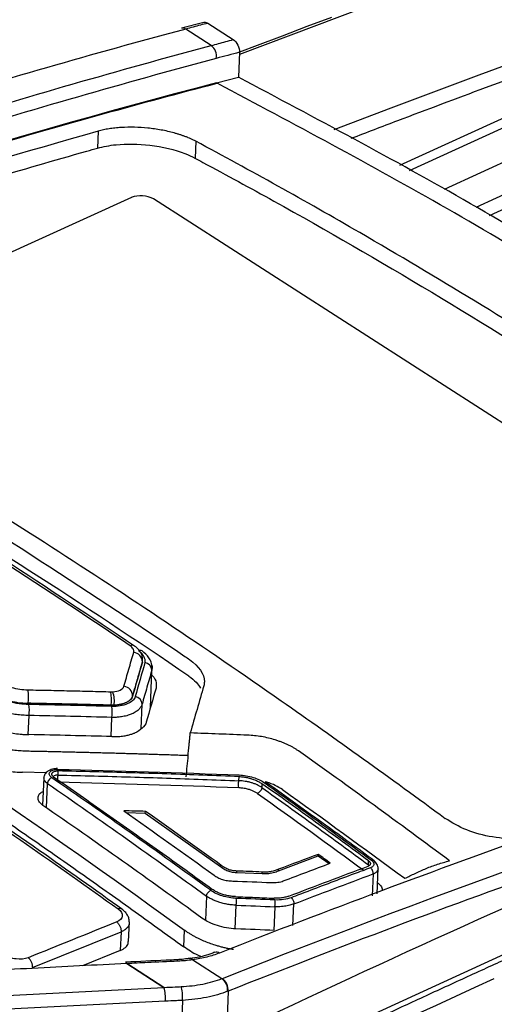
# Model space of a CAD drawing. Header units: millimetres. Extents: x -1111 to 1147, y -743 to 1146.
# Tile 106 of 203: x 963 to 987, y -425 to -375. Entities that reach past the tile are written whole.
import ezdxf

# ---------------------------------------------------------------- set-up
doc = ezdxf.new("R2010")
doc.units = ezdxf.units.MM

msp = doc.modelspace()

# ---------------------------------------------------------------- linework, layer by layer
at = {"color": 7, "linetype": 'Continuous', "lineweight": 25}
for p, q in [((989.007, -371.488), (974.577, -376.938)), ((972.777, -375.313), (971.652, -375.609)), ((972.973, -375.352), (974.267, -376.183)), ((973.154, -376.479), (971.861, -375.648)), ((974.581, -376.822), (974.53, -378.086)), ((983.174, -382.797), (995.649, -377.114)), ((973.418, -378.368), (973.452, -378.39)), ((973.423, -378.371), (974.53, -378.086)), ((995.753, -378.823), (984.929, -383.754)), ((967.438, -380.813), (967.404, -381.665)), ((986.545, -384.653), (995.686, -380.489)), ((972.368, -381.322), (972.333, -382.174)), ((969.114, -384.172), (950.14, -392.816)), ((1009.409, -409.415), (970.242, -384.241)), ((987.229, -385.07), (988.216, -384.621)), ((969.671, -407.674), (969.672, -407.664)), ((970.149, -407.834), (970.151, -407.793)), ((969.177, -409.393), (969.178, -409.382)), ((968.088, -409.854), (968.09, -409.841)), ((968.244, -409.852), (968.245, -409.839)), ((964.801, -413.262), (963.62, -413.234)), ((965.403, -413.167), (965.394, -413.377)), ((964.686, -413.507), (964.63, -414.896)), ((974.549, -413.662), (974.558, -413.452)), ((975.719, -413.811), (975.71, -414.006)), ((969.82, -415.306), (969.824, -415.209)), ((968.859, -415.274), (969.82, -415.306)), ((969.82, -415.306), (973.63, -418.004)), ((976.559, -418.215), (978.556, -417.465)), ((978.556, -417.465), (978.56, -417.384)), ((978.556, -417.465), (979.108, -417.855)), ((981.104, -417.912), (981.112, -417.718)), ((973.63, -418.004), (973.633, -417.924)), ((974.447, -418.302), (974.45, -418.227)), ((976.559, -418.215), (976.562, -418.139)), ((981.538, -419.389), (981.591, -418.083)), ((974.447, -418.302), (975.72, -418.354)), ((975.72, -418.354), (975.723, -418.28)), ((968.975, -421.784), (969.015, -420.795)), ((971.763, -422.06), (971.797, -421.219)), ((964.119, -423.112), (968.594, -421.306)), ((968.594, -421.306), (968.556, -422.251)), ((968.556, -422.251), (966.65, -423.02)), ((972.217, -422.718), (973.694, -423.667)), ((972.217, -422.718), (972.217, -422.718)), ((968.826, -422.835), (968.825, -422.835)), ((970.761, -424.114), (968.884, -422.908)), ((968.884, -422.908), (970.761, -424.114)), ((974.01, -424.3), (974.01, -424.3)), ((971.698, -424.769), (971.577, -427.765))]:
    msp.add_line(p, q, dxfattribs=at)
at = {"color": 250, "linetype": 'Continuous', "lineweight": 25}
for p, q in [((982.688, -382.532), (995.607, -376.647)), ((970.075, -409.98), (970.152, -408.07)), ((970.159, -407.914), (970.152, -408.07)), ((969.607, -411.044), (969.658, -409.789)), ((963.905, -411.328), (963.944, -410.362)), ((968.093, -411.429), (968.132, -410.46)), ((964.825, -415.038), (964.875, -413.8)), ((981.339, -418.376), (981.294, -419.48)), ((972.91, -419.496), (972.861, -420.711)), ((974.367, -421.146), (974.415, -419.953)), ((976.371, -420.034), (976.323, -421.231)), ((977.285, -420.982), (977.329, -419.89)), ((974.01, -424.3), (973.917, -426.619))]:
    msp.add_line(p, q, dxfattribs=at)
at = {"color": 250, "linetype": 'Continuous', "lineweight": 25, "flags": 128}
msp.add_lwpolyline([(979.374, -380.726), (982.247, -379.632), (986.695, -377.965), (993.361, -375.523), (995.314, -374.821), (995.314, -374.821), (995.314, -374.821)], dxfattribs=at)
at = {"color": 7, "linetype": 'Continuous', "lineweight": 25, "flags": 128}
for points in [[(979.231, -375.056), (977.981, -375.527), (976.731, -376.001), (975.48, -376.478), (974.581, -376.823)], [(1046.639, -398.886), (1035.238, -402.987), (1023.811, -407.329), (1012.363, -411.908), (1000.897, -416.724), (989.416, -421.775), (977.925, -427.059), (966.428, -432.575), (954.927, -438.321)]]:
    msp.add_lwpolyline(points, dxfattribs=at)
at = {"color": 7, "linetype": 'Continuous', "lineweight": 25}
for centre, radius, start, end in [((971.711, -375.854), 0.255, 54.1035, 103.7087), ((972.74, -377.015), 0.677, 349.8836, 52.3144), ((1067.73, -740.081), 373.806, 104.61374, 109.98405), ((969.607, -385.366), 1.292, 60.5669, 112.4689), ((969.179, -407.656), 0.493, 359.1479, 83.756), ((969.754, -408.083), 0.398, 1.8196, 83.4142), ((961.35, -409.447), 2.568, 353.3705, 8.5504), ((965.63, -409.527), 2.479, 352.7288, 8.4491), ((966.755, -409.651), 1.502, 352.8205, 19.0074), ((968.686, -409.376), 0.493, 359.3211, 83.8353), ((969.26, -409.802), 0.398, 1.9972, 83.4861), ((961.898, -410.112), 2.061, 353.0316, 8.5333), ((966.157, -410.196), 1.993, 352.3771, 8.4037), ((973.422, -422.564), 0.239, 52.5094, 109.9127), ((968.794, -422.92), 0.0904, 7.6866, 70.0636), ((969.042, -423.299), 0.421, 111.9094, 111.9792), ((973.234, -424.26), 0.751, 356.0886, 52.1374), ((968.982, -424.634), 1.853, 354.5268, 16.2891), ((968.989, -424.632), 1.847, 354.448, 16.2872), ((970.918, -424.505), 0.421, 111.9094, 111.9792)]:
    msp.add_arc(centre, radius, start, end, dxfattribs=at)
at = {"color": 250, "linetype": 'Continuous', "lineweight": 25}
for centre, radius, start, end in [((969.155, -407.052), 0.241, 57.9189, 115.2905), ((969.556, -407.266), 0.195, 59.5889, 114.9034), ((971.376, -422.8), 0.0895, 7.8026, 70.4676), ((968.795, -422.92), 0.0901, 7.6969, 70.2373)]:
    msp.add_arc(centre, radius, start, end, dxfattribs=at)
at = {"color": 7, "linetype": 'Continuous', "lineweight": 25}
for points in [[(993.714, -355.055), (972.77, -362.05), (951.663, -370.278), (930.498, -379.698)], [(971.861, -375.648), (967.184, -376.9), (962.49, -378.255), (957.78, -379.709)], [(959.074, -380.54), (963.783, -379.087), (968.478, -377.731), (973.154, -376.479)], [(974.581, -376.822), (974.19, -376.925), (973.799, -377.029), (973.407, -377.134)], [(973.407, -377.134), (968.735, -378.385), (964.045, -379.739), (959.34, -381.191)], [(967.438, -380.813), (960.14, -382.873), (952.797, -385.194), (945.423, -387.773)], [(933.696, -396.731), (946.423, -403.838), (959.155, -412.021), (971.797, -421.219)], [(969.052, -406.835), (964.378, -403.678), (959.696, -400.668), (955.01, -397.81)], [(972.017, -408.37), (966.67, -404.73), (961.315, -401.288), (955.952, -398.045)], [(969.8, -407.687), (969.635, -408.257), (969.47, -408.831), (969.306, -409.407)], [(970.364, -408.975), (970.199, -409.545), (970.034, -410.117), (969.87, -410.694)], [(972.775, -408.864), (972.548, -409.652), (972.321, -410.446), (972.093, -411.247)], [(968.128, -409.905), (966.732, -409.866), (965.334, -409.833), (963.936, -409.806)], [(974.986, -411.357), (974.022, -411.317), (973.058, -411.281), (972.093, -411.247)], [(968.127, -411.43), (966.732, -411.391), (965.336, -411.358), (963.939, -411.331)], [(973.718, -423.658), (985.045, -419.162), (996.331, -415.146), (1007.535, -411.688)], [(985.197, -417.712), (982.657, -415.817), (980.113, -413.964), (977.565, -412.154)], [(965.211, -413.197), (965.264, -413.177), (965.332, -413.166), (965.403, -413.167)], [(965.402, -413.086), (968.459, -413.153), (971.512, -413.248), (974.562, -413.371)], [(959.168, -413.67), (962.264, -415.768), (965.356, -417.926), (968.444, -420.145)], [(965.085, -413.504), (965.082, -413.505), (965.079, -413.507), (965.076, -413.509)], [(973.125, -419.203), (970.449, -417.257), (967.769, -415.358), (965.085, -413.504)], [(965.398, -413.723), (968.45, -413.79), (971.5, -413.885), (974.547, -414.008)], [(964.875, -413.8), (967.557, -415.653), (970.236, -417.551), (972.91, -419.496)], [(976.752, -414.111), (978.817, -415.578), (980.879, -417.073), (982.939, -418.596)], [(975.494, -414.301), (975.498, -414.299), (975.502, -414.297), (975.506, -414.294)], [(975.494, -414.301), (977.292, -415.581), (979.089, -416.882), (980.883, -418.205)], [(972.682, -420.609), (970.007, -418.664), (967.329, -416.765), (964.646, -414.912)], [(969.824, -415.209), (969.46, -415.2), (969.096, -415.192), (968.733, -415.184)], [(968.733, -415.184), (970.255, -416.253), (971.776, -417.337), (973.295, -418.436)], [(973.633, -417.924), (972.364, -417.008), (971.094, -416.103), (969.824, -415.209)], [(978.56, -417.384), (977.894, -417.634), (977.228, -417.885), (976.562, -418.139)], [(979.173, -417.831), (978.968, -417.682), (978.764, -417.533), (978.56, -417.384)], [(975.723, -418.28), (975.299, -418.261), (974.874, -418.244), (974.45, -418.227)], [(976.796, -418.729), (977.589, -418.427), (978.381, -418.127), (979.173, -417.831)], [(974.24, -418.732), (974.892, -418.758), (975.544, -418.785), (976.195, -418.813)], [(977.329, -419.89), (978.666, -419.377), (980.003, -418.872), (981.339, -418.376)], [(973.116, -419.209), (973.119, -419.207), (973.122, -419.205), (973.125, -419.203)], [(976.374, -419.692), (975.722, -419.663), (975.07, -419.636), (974.417, -419.61)], [(977.197, -419.577), (976.968, -419.664), (976.679, -419.705), (976.374, -419.692)], [(974.415, -419.953), (975.067, -419.979), (975.719, -420.006), (976.371, -420.034)], [(968.374, -420.804), (966.884, -421.404), (965.389, -422.008), (963.896, -422.611)], [(976.357, -421.232), (975.705, -421.203), (975.053, -421.176), (974.401, -421.15)], [(972.217, -422.718), (971.974, -422.753), (971.722, -422.776), (971.465, -422.788)], [(956.234, -438.769), (966.647, -433.451), (977.061, -428.413), (987.464, -423.662)], [(971.698, -424.769), (971.698, -424.769), (971.698, -424.769), (971.698, -424.769)]]:
    msp.add_open_spline(points, degree=3, dxfattribs=at)
for points, knots in [([(985.36, -358.575), (984.663, -358.819), (983.268, -359.308), (981.174, -360.051), (979.08, -360.802), (976.985, -361.561), (974.89, -362.329), (972.794, -363.104), (970.698, -363.887), (968.601, -364.678), (966.503, -365.477), (964.405, -366.285), (962.306, -367.1), (960.207, -367.923), (958.107, -368.754), (956.006, -369.594), (953.905, -370.441), (951.803, -371.296), (949.701, -372.16), (947.598, -373.031), (945.495, -373.91), (943.391, -374.798), (941.286, -375.693), (939.181, -376.597), (937.075, -377.508), (934.968, -378.428), (932.861, -379.355), (930.754, -380.291), (928.645, -381.234), (926.537, -382.185), (925.13, -382.826), (924.427, -383.147)], [0, 0, 0, 0, 0.0345067, 0.0690083, 0.1035051, 0.1379975, 0.172486, 0.2069708, 0.2414525, 0.2759312, 0.3104075, 0.3448818, 0.3793543, 0.4138254, 0.4482957, 0.4827653, 0.5172348, 0.5517044, 0.5861746, 0.6206458, 0.6551183, 0.6895925, 0.7240688, 0.7585476, 0.7930292, 0.8275141, 0.8620025, 0.896495, 0.9309918, 0.9654933, 1, 1, 1, 1]), ([(898.908, -398.291), (905.364, -395.078), (919.471, -388.059), (941.24, -378.344), (964.192, -368.858), (979.441, -363.35), (987.066, -360.596)], [0, 0, 0, 0, 0.218986, 0.478416, 0.739208, 1, 1, 1, 1]), ([(972.973, -375.352), (972.73, -375.416), (972.486, -375.481), (972.242, -375.546), (972.115, -375.58), (971.988, -375.614), (971.861, -375.648)], [0, 0, 0, 0, 0.001, 0.001, 0.001, 0.001521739, 0.001521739, 0.001521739, 0.001521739]), ([(972.777, -375.313), (972.784, -375.309), (972.82, -375.291), (972.89, -375.306), (972.95, -375.339), (972.973, -375.352)], [0, 0, 0, 0, 0.13544, 0.671623, 1, 1, 1, 1]), ([(973.154, -376.479), (973.398, -376.414), (973.642, -376.349), (973.885, -376.284), (974.013, -376.25), (974.14, -376.217), (974.267, -376.183)], [0, 0, 0, 0, 0.001, 0.001, 0.001, 0.001521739, 0.001521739, 0.001521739, 0.001521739]), ([(974.267, -376.183), (974.355, -376.24), (974.439, -376.342), (974.555, -376.578), (974.586, -376.71), (974.581, -376.822)], [0, 0, 0, 0, 0.5, 0.5, 1, 1, 1, 1]), ([(940.012, -388.804), (943.519, -387.533), (950.873, -384.984), (962.027, -381.492), (969.652, -379.376), (973.452, -378.39)], [0, 0, 0, 0, 0.2270884, 0.4770884, 0.7270884, 0.7270884, 0.7270884, 0.7270884]), ([(1019.522, -406.853), (1016.199, -404.346), (1009.041, -398.943), (997.937, -391.503), (986.251, -384.308), (978.441, -380.162), (974.53, -378.086)], [0, 0, 0, 0, 0.222974, 0.48041, 0.73987, 1, 1, 1, 1]), ([(972.368, -381.322), (972.328, -381.302), (972.25, -381.261), (972.126, -381.202), (971.996, -381.146), (971.862, -381.092), (971.722, -381.04), (971.577, -380.991), (971.427, -380.944), (971.121, -380.856), (970.633, -380.745), (969.95, -380.648), (969.262, -380.605), (968.706, -380.616), (968.284, -380.652), (967.983, -380.692), (967.698, -380.745), (967.525, -380.79), (967.438, -380.813)], [0, 0, 0, 0, 0.031667, 0.063085, 0.094332, 0.125487, 0.15663, 0.187839, 0.219194, 0.250773, 0.375469, 0.500258, 0.624886, 0.749845, 0.812543, 0.874733, 0.937019, 1, 1, 1, 1]), ([(992.305, -393.055), (988.429, -390.564), (981.782, -386.502), (975.133, -382.8), (972.368, -381.322)], [0.500022, 0.500022, 0.500022, 0.500022, 0.75, 0.9282563, 0.9282563, 0.9282563, 0.9282563]), ([(945.395, -388.621), (945.573, -388.554), (947.415, -387.919), (952.941, -386.021), (959.914, -383.818), (965.394, -382.241), (967.221, -381.717), (967.41, -381.669)], [0.3515546, 0.3515546, 0.3515546, 0.3515546, 0.3589463, 0.4254874, 0.5733642, 0.6399419, 0.6473367, 0.6473367, 0.6473367, 0.6473367]), ([(967.41, -381.669), (967.41, -381.669), (967.699, -381.595), (968.002, -381.529), (968.879, -381.447), (969.473, -381.456), (970.691, -381.6), (971.552, -381.796), (972.17, -382.095), (972.329, -382.176)], [0.29688507, 0.29688507, 0.29688507, 0.29688507, 0.29688778, 0.30818758, 0.30818758, 0.32560776, 0.32560776, 0.34467206, 0.35155455, 0.35155455, 0.35155455, 0.35155455]), ([(972.329, -382.176), (972.465, -382.246), (973.796, -382.964), (980.441, -386.563), (986.958, -390.523), (992.271, -393.904)], [0, 0, 0, 0, 0.0059395, 0.0593941, 0.2968851, 0.2968851, 0.2968851, 0.2968851]), ([(945.149, -389.961), (947.915, -391.478), (954.562, -395.254), (961.206, -399.342), (965.081, -401.832)], [0.500022, 0.500022, 0.500022, 0.500022, 0.678322, 0.9283, 0.9283, 0.9283, 0.9283]), ([(948.373, -397.204), (948.34, -397.271), (948.272, -397.405), (948.171, -397.606), (948.07, -397.807), (947.97, -398.007), (947.869, -398.208), (947.769, -398.408), (947.67, -398.608), (947.57, -398.808), (947.471, -399.007), (947.372, -399.206), (947.274, -399.405), (947.175, -399.604), (947.077, -399.803), (946.979, -400.001), (946.882, -400.2), (946.785, -400.398), (946.687, -400.595), (946.591, -400.793), (946.492, -400.989), (946.417, -401.188), (946.387, -401.392), (946.398, -401.596), (946.448, -401.8), (946.538, -402.003), (946.664, -402.201), (946.828, -402.395), (947.026, -402.581), (947.259, -402.76), (947.524, -402.928), (947.795, -403.093), (948.064, -403.259), (948.333, -403.425), (948.6, -403.591), (948.867, -403.756), (949.133, -403.921), (949.398, -404.086), (949.662, -404.251), (949.925, -404.415), (950.187, -404.579), (950.449, -404.743), (950.71, -404.907), (950.97, -405.071), (951.229, -405.234), (951.487, -405.397), (951.744, -405.56), (952.001, -405.722), (952.256, -405.885), (952.511, -406.047), (952.765, -406.208), (953.018, -406.37), (953.27, -406.531), (953.521, -406.692), (953.772, -406.853), (954.021, -407.013), (954.27, -407.173), (954.518, -407.333), (954.765, -407.493), (955.011, -407.652), (955.256, -407.811), (955.501, -407.97), (955.744, -408.128), (955.987, -408.286), (956.229, -408.444), (956.47, -408.602), (956.71, -408.759), (956.949, -408.916), (957.188, -409.073), (957.425, -409.229), (957.662, -409.385), (957.898, -409.541), (958.133, -409.696), (958.367, -409.851), (958.6, -410.006), (958.833, -410.16), (959.064, -410.314), (959.295, -410.468), (959.525, -410.621), (959.754, -410.775), (959.982, -410.927), (960.209, -411.08), (960.437, -411.23), (960.682, -411.373), (960.943, -411.504), (961.218, -411.624), (961.505, -411.733), (961.803, -411.83), (962.11, -411.916), (962.423, -411.988), (962.742, -412.049), (963.064, -412.096), (963.388, -412.13), (963.713, -412.15), (964.035, -412.158), (964.356, -412.164), (964.677, -412.171), (964.995, -412.177), (965.313, -412.184), (965.629, -412.192), (965.945, -412.199), (966.258, -412.206), (966.571, -412.214), (966.882, -412.222), (967.192, -412.229), (967.501, -412.238), (967.808, -412.246), (968.114, -412.254), (968.419, -412.263), (968.723, -412.271), (969.025, -412.28), (969.326, -412.289), (969.626, -412.298), (969.924, -412.307), (970.221, -412.317), (970.517, -412.326), (970.812, -412.336), (971.105, -412.345), (971.397, -412.355), (971.688, -412.365), (971.881, -412.372), (971.977, -412.375)], [0, 0, 0, 0, 0.010142, 0.020255, 0.030339, 0.040394, 0.050419, 0.060415, 0.070382, 0.08032, 0.090229, 0.100109, 0.10996, 0.119781, 0.129574, 0.139337, 0.149072, 0.158777, 0.168453, 0.1781, 0.187715, 0.197252, 0.206704, 0.216094, 0.225437, 0.234743, 0.244024, 0.253288, 0.262549, 0.271822, 0.281124, 0.290422, 0.29969, 0.308929, 0.318139, 0.32732, 0.336472, 0.345594, 0.354687, 0.363751, 0.372786, 0.381791, 0.390768, 0.399715, 0.408633, 0.417522, 0.426381, 0.435212, 0.444013, 0.452785, 0.461528, 0.470242, 0.478927, 0.487582, 0.496209, 0.504806, 0.513374, 0.521913, 0.530423, 0.538904, 0.547355, 0.555778, 0.564171, 0.572535, 0.58087, 0.589176, 0.597453, 0.605701, 0.61392, 0.622109, 0.63027, 0.638401, 0.646503, 0.654577, 0.662621, 0.670636, 0.678622, 0.686579, 0.694506, 0.702405, 0.710275, 0.718115, 0.725914, 0.733643, 0.741309, 0.748923, 0.756494, 0.764029, 0.771534, 0.779012, 0.78647, 0.793914, 0.80135, 0.808789, 0.816236, 0.823668, 0.831072, 0.838446, 0.845791, 0.853106, 0.860393, 0.86765, 0.874878, 0.882077, 0.889247, 0.896387, 0.903499, 0.910581, 0.917634, 0.924658, 0.931653, 0.938619, 0.945556, 0.952463, 0.959341, 0.966191, 0.973011, 0.979802, 0.986564, 0.993296, 1, 1, 1, 1]), ([(955.986, -397.204), (956.063, -397.248), (956.136, -397.295), (961.423, -400.498), (966.63, -403.845), (971.901, -407.427), (971.978, -407.477), (972.051, -407.529)], [0.1887562, 0.1887562, 0.1887562, 0.1887562, 0.1974872, 0.1974872, 0.8025154, 0.8025154, 0.8112462, 0.8112462, 0.8112462, 0.8112462]), ([(933.662, -397.572), (934.101, -397.817), (934.979, -398.309), (936.295, -399.056), (937.611, -399.81), (938.928, -400.571), (940.244, -401.341), (941.561, -402.118), (942.877, -402.902), (944.193, -403.695), (945.509, -404.495), (946.825, -405.302), (948.141, -406.117), (949.457, -406.94), (950.772, -407.77), (952.087, -408.607), (953.402, -409.452), (954.716, -410.305), (956.03, -411.165), (957.344, -412.032), (958.657, -412.907), (959.97, -413.789), (961.283, -414.679), (962.595, -415.576), (963.906, -416.48), (965.217, -417.392), (966.528, -418.311), (967.838, -419.237), (969.147, -420.17), (970.455, -421.111), (971.327, -421.744), (971.763, -422.06)], [0, 0, 0, 0, 0.034483, 0.068965, 0.103448, 0.137931, 0.172414, 0.206896, 0.241379, 0.275862, 0.310345, 0.344827, 0.37931, 0.413793, 0.448276, 0.482759, 0.517241, 0.551724, 0.586207, 0.62069, 0.655173, 0.689655, 0.724138, 0.758621, 0.793104, 0.827586, 0.862069, 0.896552, 0.931035, 0.965517, 1, 1, 1, 1]), ([(969.278, -406.855), (967.084, -405.389), (962.476, -402.312), (957.791, -399.368), (955.303, -397.861), (955.234, -397.819)], [0, 0, 0, 0, 0.469187, 0.985334, 1, 1, 1, 1]), ([(1044.516, -397.521), (1036.932, -400.26), (1021.763, -405.738), (998.852, -415.199), (977.03, -424.931), (962.831, -431.996), (956.322, -435.234)], [0, 0, 0, 0, 0.2593163, 0.5186326, 0.7793113, 1, 1, 1, 1]), ([(986.812, -423.243), (987.515, -422.923), (988.921, -422.282), (991.03, -421.331), (993.138, -420.387), (995.245, -419.451), (997.351, -418.523), (999.457, -417.603), (1001.563, -416.691), (1003.667, -415.787), (1005.771, -414.891), (1007.874, -414.003), (1009.976, -413.123), (1012.078, -412.251), (1014.179, -411.387), (1016.279, -410.531), (1018.379, -409.682), (1020.478, -408.842), (1022.576, -408.009), (1024.673, -407.185), (1026.77, -406.368), (1028.866, -405.56), (1030.962, -404.759), (1033.056, -403.967), (1035.15, -403.182), (1037.243, -402.405), (1039.336, -401.636), (1041.428, -400.875), (1043.519, -400.122), (1045.61, -399.377), (1047.003, -398.887), (1047.699, -398.642)], [0, 0, 0, 0, 0.034507, 0.069008, 0.103505, 0.137997, 0.172486, 0.206971, 0.241452, 0.275931, 0.310407, 0.344882, 0.379354, 0.413825, 0.448296, 0.482765, 0.517235, 0.551704, 0.586175, 0.620646, 0.655118, 0.689592, 0.724069, 0.758548, 0.793029, 0.827514, 0.862002, 0.896495, 0.930992, 0.965493, 1, 1, 1, 1]), ([(965.081, -401.832), (965.081, -401.833), (968.956, -404.323), (975.6, -408.777), (982.221, -413.529), (984.979, -415.564)], [0.0708633, 0.0708633, 0.0708633, 0.0708633, 0.0708854, 0.3208854, 0.500022, 0.500022, 0.500022, 0.500022]), ([(968.739, -408.886), (968.78, -408.742), (968.821, -408.598), (968.862, -408.454), (968.903, -408.31), (968.945, -408.167), (968.986, -408.024), (969.068, -407.737), (969.15, -407.451), (969.233, -407.166)], [0, 0, 0, 0, 0.000853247, 0.000853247, 0.000853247, 0.001706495, 0.001706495, 0.001706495, 0.003412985, 0.003412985, 0.003412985, 0.003412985]), ([(969.233, -407.166), (969.241, -407.139), (969.24, -407.11), (969.23, -407.053), (969.22, -407.025), (969.189, -406.968), (969.168, -406.94), (969.117, -406.885), (969.088, -406.859), (969.052, -406.835)], [0, 0, 0, 0, 0.25, 0.25, 0.5, 0.5, 0.75, 0.75, 1, 1, 1, 1]), ([(969.664, -407.685), (969.674, -407.615), (969.696, -407.476), (969.636, -407.254), (969.508, -407.026), (969.354, -406.909), (969.28, -406.853)], [0, 0, 0, 0, 0.204184, 0.409616, 0.717347, 1, 1, 1, 1]), ([(969.8, -407.687), (969.803, -407.671), (969.811, -407.639), (969.813, -407.588), (969.806, -407.528), (969.788, -407.458), (969.752, -407.381), (969.704, -407.304), (969.641, -407.229), (969.566, -407.156), (969.504, -407.111), (969.473, -407.089)], [0, 0, 0, 0, 0.080849, 0.163881, 0.249619, 0.374066, 0.499975, 0.625734, 0.749974, 0.87761, 1, 1, 1, 1]), ([(970.167, -407.922), (970.156, -407.836), (970.135, -407.672), (969.984, -407.373), (969.784, -407.206), (969.654, -407.098)], [0, 0, 0, 0, 0.275758, 0.531004, 1, 1, 1, 1]), ([(969.177, -409.393), (969.216, -409.257), (969.255, -409.122), (969.293, -408.988), (969.356, -408.768), (969.419, -408.548), (969.482, -408.329), (969.545, -408.11), (969.608, -407.892), (969.671, -407.674)], [0, 0, 0, 0, 0.0008, 0.0008, 0.0008, 0.002104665, 0.002104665, 0.002104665, 0.00340934, 0.00340934, 0.00340934, 0.00340934]), ([(969.672, -407.664), (969.59, -407.948), (969.508, -408.234), (969.425, -408.52), (969.384, -408.664), (969.343, -408.807), (969.302, -408.951), (969.261, -409.094), (969.22, -409.238), (969.178, -409.382)], [0, 0, 0, 0, 0.001704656, 0.001704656, 0.001704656, 0.002556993, 0.002556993, 0.002556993, 0.003409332, 0.003409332, 0.003409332, 0.003409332]), ([(972.051, -407.529), (972.527, -407.868), (972.862, -408.343), (972.795, -408.794), (972.775, -408.864)], [0.81124619, 0.81124619, 0.81124619, 0.81124619, 0.86844303, 0.87909618, 0.87909618, 0.87909618, 0.87909618]), ([(970.152, -408.07), (970.07, -408.355), (969.905, -408.925), (969.74, -409.5), (969.658, -409.789)], [0, 0, 0, 0, 0.499341, 1, 1, 1, 1]), ([(970.143, -407.818), (970.151, -407.834), (970.166, -407.866), (970.161, -407.898), (970.159, -407.914)], [0, 0, 0, 0, 0.505919, 1, 1, 1, 1]), ([(962.382, -408.642), (962.476, -408.705), (962.581, -408.761), (962.813, -408.864), (962.936, -408.908), (963.196, -408.981), (963.334, -409.01), (963.61, -409.05), (963.75, -409.062), (963.89, -409.065)], [0, 0, 0, 0, 0.25, 0.25, 0.5, 0.5, 0.75, 0.75, 1, 1, 1, 1]), ([(970.13, -408.307), (970.141, -408.316), (970.286, -408.441), (970.391, -408.679), (970.372, -408.889), (970.364, -408.975)], [0, 0, 0, 0, 0.043205, 0.607634, 1, 1, 1, 1]), ([(972.017, -408.37), (972.153, -408.472), (972.408, -408.663), (972.543, -408.877), (972.606, -408.977)], [0, 0, 0, 0, 0.535749, 1, 1, 1, 1]), ([(963.936, -409.806), (963.89, -409.805), (963.796, -409.802), (963.655, -409.792), (963.514, -409.778), (963.374, -409.759), (963.235, -409.737), (963.098, -409.71), (962.963, -409.679), (962.83, -409.643), (962.614, -409.58), (962.397, -409.498), (962.133, -409.374), (962.001, -409.293), (961.912, -409.238)], [0, 0, 0, 0, 0.062825, 0.125396, 0.187945, 0.250689, 0.313531, 0.375681, 0.437842, 0.500185, 0.563946, 0.749284, 0.830286, 1, 1, 1, 1]), ([(961.965, -409.206), (962.086, -409.287), (962.223, -409.36), (962.443, -409.456), (962.519, -409.486), (962.638, -409.528), (962.678, -409.542), (962.76, -409.567), (962.803, -409.58), (962.929, -409.615), (963.014, -409.635), (963.145, -409.663), (963.189, -409.671), (963.277, -409.686), (963.323, -409.694), (963.54, -409.725), (963.721, -409.74), (963.901, -409.743)], [0, 0, 0, 0, 0.25, 0.25, 0.375, 0.375, 0.4375, 0.4375, 0.5, 0.5, 0.625, 0.625, 0.6875, 0.6875, 0.75, 0.75, 1, 1, 1, 1]), ([(963.89, -409.065), (964.239, -409.072), (964.589, -409.079), (964.938, -409.086), (965.288, -409.094), (965.637, -409.102), (965.987, -409.11), (966.336, -409.118), (966.685, -409.127), (967.035, -409.135), (967.384, -409.144), (967.733, -409.154), (968.083, -409.163)], [0, 0, 0, 0, 0.001060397, 0.001060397, 0.001060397, 0.002121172, 0.002121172, 0.002121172, 0.003181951, 0.003181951, 0.003181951, 0.004242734, 0.004242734, 0.004242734, 0.004242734]), ([(968.083, -409.163), (968.083, -409.163), (968.083, -409.163), (968.083, -409.163), (968.091, -409.163), (968.098, -409.163), (968.106, -409.164), (968.114, -409.164), (968.121, -409.164), (968.129, -409.164), (968.144, -409.163), (968.16, -409.163), (968.175, -409.162)], [0, 0, 0, 0, 0.00000012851, 0.00000012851, 0.00000012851, 0.00002370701, 0.00002370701, 0.00002370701, 0.0000472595, 0.0000472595, 0.0000472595, 0.00009420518, 0.00009420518, 0.00009420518, 0.00009420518]), ([(968.175, -409.162), (968.319, -409.156), (968.452, -409.127), (968.65, -409.029), (968.717, -408.962), (968.739, -408.886)], [0, 0, 0, 0, 0.5, 0.5, 1, 1, 1, 1]), ([(963.944, -410.362), (963.89, -410.361), (963.781, -410.359), (963.62, -410.349), (963.46, -410.335), (963.305, -410.316), (963.152, -410.293), (963.004, -410.267), (962.861, -410.236), (962.723, -410.203), (962.59, -410.167), (962.462, -410.128), (962.341, -410.087), (962.225, -410.044), (962.115, -409.999), (962.01, -409.953), (961.912, -409.906), (961.819, -409.858), (961.733, -409.81), (961.652, -409.762), (961.601, -409.729), (961.577, -409.713)], [0, 0, 0, 0, 0.062413, 0.123872, 0.184342, 0.24379, 0.302184, 0.359501, 0.415719, 0.470826, 0.524817, 0.577685, 0.629413, 0.679982, 0.729371, 0.777559, 0.82453, 0.87027, 0.914765, 0.95801, 1, 1, 1, 1]), ([(963.9, -409.757), (964.599, -409.771), (965.996, -409.799), (967.391, -409.836), (968.088, -409.855)], [0, 0, 0, 0, 0.500468, 1, 1, 1, 1]), ([(968.09, -409.841), (967.741, -409.832), (967.392, -409.822), (967.043, -409.814), (966.694, -409.805), (966.345, -409.796), (965.996, -409.788), (965.647, -409.78), (965.298, -409.772), (964.949, -409.765), (964.6, -409.757), (964.251, -409.75), (963.901, -409.743)], [0, 0, 0, 0, 0.001059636, 0.001059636, 0.001059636, 0.002119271, 0.002119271, 0.002119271, 0.003178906, 0.003178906, 0.003178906, 0.004238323, 0.004238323, 0.004238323, 0.004238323]), ([(969.306, -409.407), (969.284, -409.483), (969.237, -409.552), (969.103, -409.679), (969.016, -409.734), (968.805, -409.823), (968.683, -409.856), (968.417, -409.899), (968.276, -409.909), (968.128, -409.905)], [0, 0, 0, 0, 0.25, 0.25, 0.5, 0.5, 0.75, 0.75, 1, 1, 1, 1]), ([(969.658, -409.789), (969.651, -409.809), (969.638, -409.851), (969.605, -409.914), (969.562, -409.977), (969.507, -410.041), (969.438, -410.105), (969.356, -410.167), (969.26, -410.227), (969.129, -410.292), (968.939, -410.361), (968.7, -410.418), (968.461, -410.449), (968.277, -410.46), (968.173, -410.46), (968.132, -410.46)], [0, 0, 0, 0, 0.052477, 0.107873, 0.166183, 0.227377, 0.291397, 0.358165, 0.427598, 0.49963, 0.609879, 0.750357, 0.862466, 0.945538, 1, 1, 1, 1]), ([(969.177, -409.393), (969.168, -409.425), (969.14, -409.486), (969.072, -409.571), (968.94, -409.684), (968.761, -409.765), (968.501, -409.828), (968.364, -409.846), (968.244, -409.852)], [0, 0, 0, 0, 0.210371, 0.420741, 0.631112, 1.157038, 1.262223, 1.682965, 1.682965, 1.682965, 1.682965]), ([(969.178, -409.382), (969.143, -409.505), (969.032, -409.616), (968.786, -409.738), (968.69, -409.771), (968.479, -409.818), (968.363, -409.833), (968.245, -409.839)], [0, 0, 0, 0, 0.5, 0.5, 0.75, 0.75, 1, 1, 1, 1]), ([(968.088, -409.855), (968.114, -409.855), (968.139, -409.855), (968.165, -409.854), (968.191, -409.854), (968.217, -409.853), (968.244, -409.852)], [0, 0, 0, 0, 0.0000775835, 0.0000775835, 0.0000775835, 0.0001586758, 0.0001586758, 0.0001586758, 0.0001586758]), ([(968.245, -409.839), (968.245, -409.839), (968.245, -409.839), (968.245, -409.839), (968.219, -409.84), (968.194, -409.841), (968.168, -409.841), (968.155, -409.842), (968.142, -409.842), (968.129, -409.842), (968.116, -409.842), (968.103, -409.841), (968.09, -409.841), (968.09, -409.841), (968.09, -409.841), (968.09, -409.841)], [-0.00000006, -0.00000006, -0.00000006, -0.00000006, 0, 0, 0, 0.0000784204, 0.0000784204, 0.0000784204, 0.000118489, 0.000118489, 0.000118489, 0.0001585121, 0.0001585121, 0.0001585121, 0.0001585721, 0.0001585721, 0.0001585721, 0.0001585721]), ([(968.132, -410.46), (967.435, -410.442), (966.04, -410.405), (964.643, -410.376), (963.944, -410.362)], [0, 0, 0, 0, 0.499527, 1, 1, 1, 1]), ([(969.87, -410.694), (969.837, -410.807), (969.768, -410.911), (969.562, -411.102), (969.431, -411.184), (969.269, -411.25)], [0, 0, 0, 0, 0.5, 0.5, 1, 1, 1, 1]), ([(962.53, -411.125), (962.567, -411.135), (962.642, -411.156), (962.757, -411.184), (962.95, -411.226), (963.224, -411.275), (963.522, -411.309), (963.761, -411.326), (963.88, -411.329), (963.939, -411.331)], [0, 0, 0, 0, 0.083414, 0.167042, 0.251023, 0.50104, 0.74949, 0.875054, 1, 1, 1, 1]), ([(968.127, -411.43), (968.168, -411.431), (968.279, -411.432), (968.487, -411.424), (968.726, -411.398), (968.95, -411.353), (969.126, -411.305), (969.224, -411.267), (969.269, -411.25)], [0, 0, 0, 0, 0.0961828, 0.2626954, 0.5006657, 0.6921046, 0.8586355, 1, 1, 1, 1]), ([(971.977, -412.375), (971.987, -412.289), (972.007, -412.1), (972.034, -411.846), (972.059, -411.616), (972.078, -411.428), (972.088, -411.306), (972.093, -411.247)], [0, 0, 0, 0, 0.229715, 0.500201, 0.673107, 0.84001, 1, 1, 1, 1]), ([(1006.242, -410.856), (1000.828, -412.527), (995.395, -414.329), (984.499, -418.174), (979.039, -420.218), (973.567, -422.375)], [0, 0, 0, 0, 0.5, 0.5, 1, 1, 1, 1]), ([(977.565, -412.154), (977.524, -412.126), (977.442, -412.07), (977.31, -411.991), (977.172, -411.915), (977.028, -411.843), (976.879, -411.776), (976.723, -411.713), (976.561, -411.654), (976.338, -411.58), (976.052, -411.501), (975.7, -411.429), (975.343, -411.378), (975.105, -411.364), (974.986, -411.357)], [0, 0, 0, 0, 0.063202, 0.125768, 0.187913, 0.249857, 0.31182, 0.374023, 0.436686, 0.500023, 0.626528, 0.750803, 0.874677, 1, 1, 1, 1]), ([(960.177, -412.267), (960.227, -412.299), (960.327, -412.361), (960.485, -412.45), (960.648, -412.535), (960.817, -412.616), (960.992, -412.692), (961.173, -412.764), (961.359, -412.832), (961.551, -412.896), (961.801, -412.971), (962.113, -413.051), (962.486, -413.128), (962.863, -413.184), (963.242, -413.222), (963.493, -413.23), (963.62, -413.234)], [0, 0, 0, 0, 0.0566441, 0.112719, 0.168358, 0.2236975, 0.2788762, 0.3340338, 0.3893105, 0.4448452, 0.5007753, 0.6027728, 0.7027415, 0.8016213, 0.9003828, 1, 1, 1, 1]), ([(971.977, -412.375), (971.958, -412.558), (971.938, -412.742), (971.903, -413.105), (971.887, -413.284), (971.875, -413.458)], [0, 0, 0, 0, 0.5, 0.5, 1, 1, 1, 1]), ([(965.379, -413.047), (965.337, -413.048), (965.252, -413.052), (965.126, -413.077), (965.005, -413.119), (964.897, -413.177), (964.806, -413.249), (964.738, -413.332), (964.695, -413.423), (964.689, -413.487), (964.686, -413.519)], [0, 0, 0, 0, 0.116606, 0.236425, 0.359418, 0.485027, 0.612314, 0.740895, 0.870428, 1, 1, 1, 1]), ([(965.085, -413.504), (965.026, -413.462), (964.985, -413.413), (964.952, -413.315), (964.961, -413.265), (965.026, -413.179), (965.082, -413.144), (965.225, -413.096), (965.311, -413.084), (965.402, -413.086)], [0, 0, 0, 0, 0.25, 0.25, 0.5, 0.5, 0.75, 0.75, 1, 1, 1, 1]), ([(965.181, -413.46), (965.169, -413.451), (965.145, -413.432), (965.118, -413.402), (965.1, -413.37), (965.092, -413.337), (965.095, -413.305), (965.108, -413.273), (965.132, -413.244), (965.166, -413.218), (965.196, -413.204), (965.211, -413.197)], [0, 0, 0, 0, 0.105447, 0.212282, 0.320516, 0.430164, 0.541236, 0.653745, 0.767701, 0.883116, 1, 1, 1, 1]), ([(974.558, -413.452), (973.95, -413.428), (972.733, -413.38), (970.906, -413.317), (969.075, -413.26), (967.24, -413.21), (966.015, -413.182), (965.403, -413.167)], [0, 0, 0, 0, 0.199404, 0.399102, 0.599098, 0.799396, 1, 1, 1, 1]), ([(968.691, -420.191), (967.285, -419.187), (964.178, -416.969), (961.065, -414.841), (959.36, -413.676)], [0, 0, 0, 0, 0.452481, 1, 1, 1, 1]), ([(965.076, -413.509), (965.031, -413.529), (964.978, -413.573), (964.9, -413.687), (964.878, -413.752), (964.875, -413.8)], [0, 0, 0, 0, 0.5, 0.5, 1, 1, 1, 1]), ([(965.181, -413.46), (965.628, -413.769), (966.521, -414.388), (967.861, -415.326), (969.2, -416.271), (970.539, -417.224), (971.878, -418.185), (972.77, -418.832), (973.216, -419.156)], [0, 0, 0, 0, 0.166549, 0.333141, 0.499778, 0.666465, 0.833204, 1, 1, 1, 1]), ([(965.394, -413.377), (965.363, -413.377), (965.301, -413.383), (965.238, -413.4), (965.208, -413.412), (965.202, -413.415)], [0, 0, 0, 0, 0.00002715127, 0.00005430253, 0.00006095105, 0.00006095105, 0.00006095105, 0.00006095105]), ([(965.394, -413.377), (965.388, -413.426), (965.384, -413.498), (965.386, -413.633), (965.391, -413.691), (965.398, -413.723)], [0, 0, 0, 0, 0.5, 0.5, 1, 1, 1, 1]), ([(965.394, -413.377), (966.007, -413.391), (967.232, -413.419), (969.066, -413.47), (970.897, -413.527), (972.725, -413.59), (973.941, -413.638), (974.549, -413.662)], [0, 0, 0, 0, 0.200604, 0.400902, 0.600899, 0.800597, 1, 1, 1, 1]), ([(974.547, -414.008), (974.541, -413.976), (974.536, -413.917), (974.536, -413.783), (974.542, -413.711), (974.549, -413.662)], [0, 0, 0, 0, 0.5, 0.5, 1, 1, 1, 1]), ([(975.71, -414.006), (975.639, -413.956), (975.517, -413.886), (975.332, -413.809), (975.185, -413.76), (975.031, -413.72), (974.819, -413.68), (974.656, -413.665), (974.549, -413.662)], [0, 0, 0, 0, 0.000263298, 0.000394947, 0.000526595, 0.000658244, 0.000789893, 0.001053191, 0.001053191, 0.001053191, 0.001053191]), ([(974.558, -413.452), (974.598, -413.454), (974.676, -413.458), (974.788, -413.471), (974.89, -413.487), (974.981, -413.505), (975.061, -413.523), (975.131, -413.542), (975.245, -413.575), (975.398, -413.631), (975.576, -413.716), (975.672, -413.78), (975.719, -413.811)], [0, 0, 0, 0, 0.0945385, 0.1813924, 0.2605606, 0.3320421, 0.3958359, 0.4519414, 0.500358, 0.677742, 0.8442865, 1, 1, 1, 1]), ([(974.562, -413.371), (974.799, -413.38), (975.045, -413.422), (975.491, -413.56), (975.695, -413.657), (975.854, -413.771)], [0, 0, 0, 0, 0.5, 0.5, 1, 1, 1, 1]), ([(975.854, -413.771), (975.865, -413.767), (975.887, -413.76), (975.912, -413.758), (975.942, -413.762), (975.977, -413.778), (976.008, -413.823), (976.008, -413.871), (976.008, -413.894)], [0, 0, 0, 0, 0.1174558, 0.2411141, 0.3166741, 0.5006975, 0.7592882, 1, 1, 1, 1]), ([(975.854, -413.771), (976.215, -414.029), (977.115, -414.671), (978.53, -415.691), (979.968, -416.737), (980.866, -417.398), (981.25, -417.681)], [0, 0, 0, 0, 0.200631, 0.500002, 0.786066, 1, 1, 1, 1]), ([(976.752, -414.111), (976.637, -414.04), (976.407, -413.898), (976.097, -413.77), (975.915, -413.728), (975.886, -413.721)], [0, 0, 0, 0, 0.458931, 0.915247, 1, 1, 1, 1]), ([(981.398, -417.711), (980.575, -417.107), (978.755, -415.77), (976.933, -414.467), (975.936, -413.754)], [0, 0, 0, 0, 0.45248, 1, 1, 1, 1]), ([(964.646, -414.912), (964.58, -414.857), (964.448, -414.748), (964.377, -414.56), (964.42, -414.385), (964.522, -414.258), (964.631, -414.213), (964.658, -414.202)], [0, 0, 0, 0, 0.231173, 0.462354, 0.693366, 0.924462, 1, 1, 1, 1]), ([(974.547, -414.008), (974.583, -414.01), (974.653, -414.014), (974.758, -414.026), (974.862, -414.044), (974.964, -414.067), (975.086, -414.101), (975.223, -414.15), (975.37, -414.219), (975.452, -414.273), (975.494, -414.301)], [0, 0, 0, 0, 0.101312, 0.200956, 0.299841, 0.398893, 0.499036, 0.664835, 0.830415, 1, 1, 1, 1]), ([(975.71, -414.006), (975.706, -414.053), (975.684, -414.117), (975.605, -414.23), (975.551, -414.274), (975.506, -414.294)], [0, 0, 0, 0, 0.5, 0.5, 1, 1, 1, 1]), ([(975.71, -414.006), (976.16, -414.327), (977.06, -414.968), (978.409, -415.942), (979.757, -416.922), (980.655, -417.582), (981.104, -417.912)], [0, 0, 0, 0, 0.250005, 0.500003, 0.749999, 1, 1, 1, 1]), ([(981.112, -417.718), (980.663, -417.388), (979.765, -416.728), (978.417, -415.747), (977.069, -414.774), (976.169, -414.132), (975.719, -413.811)], [0, 0, 0, 0, 0.250023, 0.500027, 0.750017, 1, 1, 1, 1]), ([(989.342, -416.466), (989.141, -416.512), (988.561, -416.645), (987.372, -416.543), (986.011, -416.198), (985.324, -415.776), (984.979, -415.564)], [0, 0, 0, 0, 0.1493, 0.432657, 0.715855, 1, 1, 1, 1]), ([(981.112, -417.718), (981.125, -417.728), (981.15, -417.748), (981.176, -417.781), (981.194, -417.815), (981.201, -417.849), (981.197, -417.882), (981.183, -417.914), (981.159, -417.942), (981.126, -417.966), (981.097, -417.979), (981.082, -417.985)], [0, 0, 0, 0, 0.110603, 0.221263, 0.332009, 0.442872, 0.553882, 0.66507, 0.776466, 0.888099, 1, 1, 1, 1]), ([(981.25, -417.681), (981.26, -417.688), (981.286, -417.708), (981.327, -417.75), (981.368, -417.815), (981.38, -417.884), (981.362, -417.945), (981.327, -417.992), (981.277, -418.032), (981.231, -418.052), (981.208, -418.062)], [0, 0, 0, 0, 0.0560284, 0.1579543, 0.3057039, 0.4984721, 0.6256555, 0.7524416, 0.8751151, 1, 1, 1, 1]), ([(981.25, -417.681), (981.261, -417.677), (981.283, -417.67), (981.313, -417.667), (981.342, -417.673), (981.367, -417.686), (981.398, -417.72), (981.4, -417.767), (981.402, -417.802)], [0, 0, 0, 0, 0.118076, 0.242605, 0.37132, 0.502484, 0.633685, 1, 1, 1, 1]), ([(981.589, -418.106), (981.588, -418.068), (981.586, -417.991), (981.538, -417.877), (981.465, -417.77), (981.394, -417.712), (981.36, -417.683)], [0, 0, 0, 0, 0.257009, 0.511469, 0.760098, 1, 1, 1, 1]), ([(982.938, -418.596), (983.112, -418.514), (983.289, -418.431), (983.649, -418.262), (983.832, -418.177), (984.208, -418.019), (984.401, -417.947), (984.794, -417.819), (984.994, -417.762), (985.197, -417.712)], [0, 0, 0, 0, 0.25, 0.25, 0.5, 0.5, 0.75, 0.75, 1, 1, 1, 1]), ([(973.63, -418.004), (973.697, -418.052), (973.765, -418.099), (973.841, -418.144), (973.901, -418.179), (973.967, -418.212), (974.041, -418.238), (974.115, -418.263), (974.199, -418.28), (974.281, -418.29), (974.336, -418.296), (974.392, -418.3), (974.447, -418.302)], [0, 0, 0, 0, 0.315241, 0.315241, 0.315241, 0.568381, 0.568381, 0.568381, 0.826927, 0.826927, 0.826927, 1, 1, 1, 1]), ([(974.45, -418.227), (974.371, -418.223), (974.291, -418.218), (974.133, -418.19), (974.055, -418.168), (973.917, -418.109), (973.855, -418.074), (973.74, -418), (973.686, -417.962), (973.633, -417.924)], [0, 0, 0, 0, 0.25, 0.25, 0.5, 0.5, 0.75, 0.75, 1, 1, 1, 1]), ([(975.72, -418.354), (975.806, -418.358), (975.892, -418.359), (975.976, -418.354), (976.088, -418.348), (976.196, -418.331), (976.292, -418.305), (976.386, -418.279), (976.473, -418.247), (976.559, -418.215)], [0, 0, 0, 0, 0.27159, 0.27159, 0.27159, 0.640852, 0.640852, 0.640852, 1, 1, 1, 1]), ([(976.562, -418.139), (976.442, -418.185), (976.32, -418.23), (976.111, -418.269), (976.037, -418.278), (975.882, -418.284), (975.803, -418.283), (975.723, -418.28)], [0, 0, 0, 0, 0.5, 0.5, 0.75, 0.75, 1, 1, 1, 1]), ([(977.073, -419.5), (977.741, -419.244), (979.078, -418.733), (980.414, -418.234), (981.082, -417.985)], [0, 0, 0, 0, 0.499877, 1, 1, 1, 1]), ([(981.208, -418.062), (980.931, -418.165), (980.263, -418.414), (979.205, -418.811), (978.145, -419.213), (977.477, -419.469), (977.197, -419.577)], [0, 0, 0, 0, 0.207429, 0.499999, 0.790826, 1, 1, 1, 1]), ([(981.339, -418.376), (981.344, -418.327), (981.335, -418.261), (981.285, -418.14), (981.245, -418.089), (981.208, -418.062)], [0, 0, 0, 0, 0.5, 0.5, 1, 1, 1, 1]), ([(973.295, -418.436), (973.354, -418.479), (973.417, -418.52), (973.556, -418.595), (973.633, -418.629), (973.798, -418.681), (973.887, -418.7), (974.064, -418.723), (974.152, -418.729), (974.24, -418.732)], [0, 0, 0, 0, 0.25, 0.25, 0.5, 0.5, 0.75, 0.75, 1, 1, 1, 1]), ([(976.195, -418.813), (976.306, -418.818), (976.415, -418.813), (976.62, -418.785), (976.713, -418.761), (976.796, -418.729)], [0, 0, 0, 0, 0.5, 0.5, 1, 1, 1, 1]), ([(972.91, -419.496), (972.915, -419.449), (972.938, -419.385), (973.018, -419.273), (973.072, -419.229), (973.116, -419.209)], [0, 0, 0, 0, 0.5, 0.5, 1, 1, 1, 1]), ([(974.417, -419.61), (974.297, -419.606), (974.178, -419.593), (973.941, -419.552), (973.823, -419.523), (973.488, -419.418), (973.284, -419.319), (973.125, -419.203)], [0, 0, 0, 0, 0.25, 0.25, 0.5, 0.5, 1, 1, 1, 1]), ([(974.378, -419.522), (974.342, -419.52), (974.271, -419.517), (974.163, -419.505), (974.055, -419.489), (973.949, -419.468), (973.845, -419.443), (973.709, -419.403), (973.548, -419.344), (973.368, -419.258), (973.267, -419.19), (973.216, -419.156)], [0, 0, 0, 0, 0.0833, 0.166602, 0.249906, 0.333213, 0.416521, 0.499832, 0.66432, 0.83104, 1, 1, 1, 1]), ([(981.545, -418.802), (981.609, -418.86), (981.737, -418.974), (981.808, -419.121), (981.789, -419.193), (981.786, -419.206)], [0, 0, 0, 0, 0.45024, 0.90054, 1, 1, 1, 1]), ([(974.415, -419.953), (974.375, -419.951), (974.296, -419.948), (974.176, -419.938), (974.057, -419.923), (973.939, -419.904), (973.821, -419.881), (973.706, -419.853), (973.565, -419.813), (973.403, -419.757), (973.224, -419.681), (973.057, -419.594), (972.959, -419.529), (972.91, -419.496)], [0, 0, 0, 0, 0.0713893, 0.1427797, 0.2141712, 0.2855638, 0.3569575, 0.4283523, 0.4997482, 0.6229399, 0.7473768, 0.8730624, 1, 1, 1, 1]), ([(974.378, -419.522), (974.704, -419.535), (975.356, -419.561), (976.008, -419.589), (976.334, -419.603)], [0, 0, 0, 0, 0.50017, 1, 1, 1, 1]), ([(974.415, -419.953), (974.422, -419.904), (974.428, -419.834), (974.428, -419.701), (974.424, -419.643), (974.417, -419.61)], [0, 0, 0, 0, 0.5, 0.5, 1, 1, 1, 1]), ([(977.073, -419.5), (977.044, -419.51), (976.982, -419.532), (976.879, -419.559), (976.762, -419.582), (976.632, -419.598), (976.488, -419.607), (976.386, -419.605), (976.334, -419.603)], [0, 0, 0, 0, 0.14047, 0.291416, 0.45284, 0.624745, 0.807131, 1, 1, 1, 1]), ([(976.371, -420.034), (976.379, -419.986), (976.384, -419.916), (976.386, -419.782), (976.381, -419.725), (976.374, -419.692)], [0, 0, 0, 0, 0.5, 0.5, 1, 1, 1, 1]), ([(977.197, -419.577), (977.206, -419.585), (977.226, -419.601), (977.249, -419.63), (977.274, -419.666), (977.304, -419.721), (977.33, -419.805), (977.329, -419.862), (977.329, -419.89)], [0, 0, 0, 0, 0.1203721, 0.2474186, 0.3204397, 0.4920914, 0.7551737, 1, 1, 1, 1]), ([(968.444, -420.145), (968.591, -420.25), (968.669, -420.383), (968.643, -420.627), (968.54, -420.737), (968.374, -420.804)], [0, 0, 0, 0, 0.5, 0.5, 1, 1, 1, 1]), ([(969.014, -420.835), (969.011, -420.771), (969.005, -420.646), (968.925, -420.459), (968.802, -420.286), (968.685, -420.192), (968.627, -420.146)], [0, 0, 0, 0, 0.256781, 0.510026, 0.759053, 1, 1, 1, 1]), ([(977.329, -419.89), (977.297, -419.902), (977.23, -419.927), (977.118, -419.959), (976.994, -419.988), (976.857, -420.011), (976.706, -420.028), (976.544, -420.037), (976.43, -420.035), (976.371, -420.034)], [0, 0, 0, 0, 0.119635, 0.247009, 0.382123, 0.524979, 0.675577, 0.833917, 1, 1, 1, 1]), ([(974.401, -421.15), (974.241, -421.144), (974.083, -421.127), (973.767, -421.072), (973.61, -421.034), (973.314, -420.941), (973.172, -420.885), (972.908, -420.757), (972.789, -420.686), (972.682, -420.609)], [0, 0, 0, 0, 0.25, 0.25, 0.5, 0.5, 0.75, 0.75, 1, 1, 1, 1]), ([(968.374, -420.804), (968.387, -420.814), (968.414, -420.836), (968.453, -420.878), (968.49, -420.928), (968.524, -420.986), (968.553, -421.051), (968.576, -421.117), (968.59, -421.184), (968.597, -421.248), (968.595, -421.287), (968.594, -421.306)], [0, 0, 0, 0, 0.099357, 0.204612, 0.315014, 0.429364, 0.545982, 0.663119, 0.778932, 0.89171, 1, 1, 1, 1]), ([(972.51, -421.643), (972.458, -421.617), (972.355, -421.566), (972.206, -421.484), (972.063, -421.399), (971.926, -421.311), (971.84, -421.25), (971.797, -421.219)], [0, 0, 0, 0, 0.200537, 0.400345, 0.599884, 0.799615, 1, 1, 1, 1]), ([(974.28, -422.203), (974.217, -422.192), (974.091, -422.169), (973.903, -422.128), (973.718, -422.083), (973.535, -422.033), (973.314, -421.967), (973.06, -421.88), (972.777, -421.768), (972.599, -421.685), (972.51, -421.643)], [0, 0, 0, 0, 0.100201, 0.200053, 0.299784, 0.399624, 0.499802, 0.666752, 0.833129, 1, 1, 1, 1]), ([(968.556, -422.251), (968.65, -422.202), (968.838, -422.104), (968.968, -421.931), (968.96, -421.818), (968.958, -421.783)], [0, 0, 0, 0, 0.4093076, 0.81864, 1, 1, 1, 1]), ([(972.613, -422.539), (972.567, -422.521), (972.237, -422.394), (971.982, -422.214), (971.763, -422.06)], [0, 0, 0, 0, 0.140827, 1, 1, 1, 1]), ([(963.896, -422.61), (963.73, -422.677), (963.505, -422.7), (963.062, -422.646), (962.848, -422.569), (962.7, -422.463)], [0, 0, 0, 0, 0.5, 0.5, 1, 1, 1, 1]), ([(964.119, -423.112), (964.12, -423.092), (964.121, -423.05), (964.113, -422.98), (964.095, -422.905), (964.067, -422.83), (964.03, -422.76), (963.988, -422.698), (963.942, -422.647), (963.912, -422.621), (963.896, -422.61)], [0.0000573, 0.0000573, 0.0000573, 0.0000573, 0.1250598, 0.2500623, 0.3750648, 0.5000673, 0.6250698, 0.7500723, 0.8750748, 1.0000009, 1.0000009, 1.0000009, 1.0000009]), ([(971.406, -422.716), (971.227, -422.724), (970.367, -422.762), (969.506, -422.803), (968.826, -422.836)], [0, 0, 0, 0, 0.208623, 1, 1, 1, 1]), ([(972.1, -422.636), (971.879, -422.669), (971.606, -422.711), (971.314, -422.719), (971.259, -422.721)], [0, 0, 0, 0, 0.809316, 1, 1, 1, 1]), ([(973.339, -422.334), (973.269, -422.362), (972.94, -422.495), (972.477, -422.622), (972.049, -422.65), (971.979, -422.655)], [0, 0, 0, 0, 0.181996, 0.86546, 1, 1, 1, 1]), ([(972.109, -422.668), (972.112, -422.661), (972.123, -422.636), (972.165, -422.665), (972.197, -422.698), (972.217, -422.718)], [0, 0, 0, 0, 0.124432, 0.447184, 1, 1, 1, 1]), ([(973.567, -422.375), (973.367, -422.454), (973.154, -422.522), (972.816, -422.608), (972.701, -422.634), (972.464, -422.68), (972.34, -422.701), (972.217, -422.718)], [0, 0, 0, 0, 0.5, 0.5, 0.75, 0.75, 1, 1, 1, 1]), ([(968.884, -422.908), (967.291, -422.986), (965.699, -423.065), (962.513, -423.234), (960.919, -423.322), (956.138, -423.599), (952.95, -423.798), (949.761, -424.014)], [0, 0, 0, 0, 0.25, 0.25, 0.5, 0.5, 1, 1, 1, 1]), ([(971.465, -422.788), (970.952, -422.811), (970.439, -422.835), (969.927, -422.859), (969.579, -422.875), (969.232, -422.891), (968.884, -422.908)], [0, 0, 0, 0, 0.001574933, 0.001574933, 0.001574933, 0.002642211, 0.002642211, 0.002642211, 0.002642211]), ([(955.637, -438.315), (956.38, -437.937), (957.865, -437.181), (960.093, -436.057), (962.321, -434.942), (964.548, -433.835), (966.776, -432.737), (969.003, -431.648), (971.23, -430.567), (973.456, -429.495), (975.683, -428.431), (977.909, -427.376), (980.135, -426.329), (982.361, -425.292), (984.586, -424.262), (986.07, -423.583), (986.812, -423.243)], [0, 0, 0, 0, 0.07144, 0.142875, 0.214305, 0.285732, 0.357156, 0.428578, 0.5, 0.571422, 0.642844, 0.714268, 0.785695, 0.857125, 0.92856, 1, 1, 1, 1]), ([(971.626, -424.073), (972.006, -424.05), (972.38, -424.011), (973.077, -423.876), (973.399, -423.78), (973.694, -423.667)], [0, 0, 0, 0, 0.5, 0.5, 1, 1, 1, 1]), ([(973.694, -423.667), (973.694, -423.667), (973.694, -423.667), (973.694, -423.667), (973.702, -423.664), (973.71, -423.661), (973.718, -423.658)], [-0.00000006, -0.00000006, -0.00000006, -0.00000006, 0, 0, 0, 0.00003095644, 0.00003095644, 0.00003095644, 0.00003095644]), ([(974.01, -424.3), (974.02, -424.187), (973.994, -424.053), (973.886, -423.817), (973.803, -423.714), (973.718, -423.658)], [0, 0, 0, 0, 0.5, 0.5, 1, 1, 1, 1]), ([(949.583, -425.362), (951.35, -425.24), (953.115, -425.12), (956.646, -424.893), (958.411, -424.784), (961.941, -424.576), (963.706, -424.477), (967.234, -424.288), (968.997, -424.2), (970.761, -424.114)], [0, 0, 0, 0, 0.25, 0.25, 0.5, 0.5, 0.75, 0.75, 1, 1, 1, 1]), ([(970.761, -424.114), (970.951, -424.105), (971.141, -424.096), (971.33, -424.087), (971.429, -424.082), (971.528, -424.078), (971.626, -424.073)], [0, 0, 0, 0, 0.0005828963, 0.0005828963, 0.0005828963, 0.0008860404, 0.0008860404, 0.0008860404, 0.0008860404]), ([(971.698, -424.769), (971.708, -424.656), (971.706, -424.516), (971.68, -424.258), (971.655, -424.142), (971.626, -424.073)], [0, 0, 0, 0, 0.5, 0.5, 1, 1, 1, 1]), ([(973.982, -424.311), (973.656, -424.437), (973.3, -424.544), (972.53, -424.697), (972.116, -424.743), (971.698, -424.769)], [0, 0, 0, 0, 0.5, 0.5, 1, 1, 1, 1]), ([(974.01, -424.3), (974.01, -424.3), (974.01, -424.3), (974.01, -424.3), (974.001, -424.304), (973.992, -424.308), (973.982, -424.311)], [-0.00000006, -0.00000006, -0.00000006, -0.00000006, 0, 0, 0, 0.00003690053, 0.00003690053, 0.00003690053, 0.00003690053]), ([(970.827, -424.811), (969.063, -424.896), (967.3, -424.984), (963.773, -425.172), (962.009, -425.271), (958.48, -425.478), (956.715, -425.587), (953.185, -425.813), (951.419, -425.932), (949.653, -426.054)], [0, 0, 0, 0, 0.25, 0.25, 0.5, 0.5, 0.75, 0.75, 1, 1, 1, 1]), ([(971.698, -424.769), (971.597, -424.774), (971.496, -424.779), (971.396, -424.784), (971.206, -424.793), (971.016, -424.802), (970.827, -424.811)], [0, 0, 0, 0, 0.0003092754, 0.0003092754, 0.0003092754, 0.0008918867, 0.0008918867, 0.0008918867, 0.0008918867])]:
    msp.add_open_spline(points, degree=3, knots=knots, dxfattribs=at)
at = {"color": 250, "linetype": 'Continuous', "lineweight": 25}
for points, knots in [([(995.654, -375.47), (994.993, -375.707), (992.113, -376.74), (987.75, -378.343), (983.265, -380.021), (981, -380.887), (980.218, -381.186)], [0, 0, 0, 0, 0.128687, 0.560377, 0.848164, 1, 1, 1, 1]), ([(1018.587, -407.272), (1015.175, -404.7), (1007.917, -399.227), (996.734, -391.741), (985.09, -384.577), (977.331, -380.452), (973.452, -378.39)], [0, 0, 0, 0, 0.228245, 0.485497, 0.742748, 1, 1, 1, 1]), ([(964.875, -413.8), (964.815, -413.751), (964.704, -413.661), (964.695, -413.557), (964.691, -413.509)], [0, 0, 0, 0, 0.531477, 1, 1, 1, 1]), ([(1000.181, -414.781), (999.909, -414.867), (996.826, -415.852), (990.904, -417.931), (982.454, -420.995), (976.814, -423.202), (974.01, -424.3)], [0, 0, 0, 0, 0.031323, 0.35546, 0.679595, 1, 1, 1, 1]), ([(981.589, -418.115), (981.586, -418.129), (981.582, -418.158), (981.563, -418.2), (981.537, -418.24), (981.501, -418.279), (981.456, -418.315), (981.402, -418.348), (981.36, -418.366), (981.339, -418.376)], [0, 0, 0, 0, 0.135259, 0.273038, 0.413346, 0.55619, 0.701576, 0.84951, 1, 1, 1, 1]), ([(968.636, -420.153), (968.608, -420.139), (968.555, -420.111), (968.48, -420.134), (968.444, -420.145)], [0, 0, 0, 0, 0.514009, 1, 1, 1, 1]), ([(969.012, -420.86), (969.009, -420.879), (969.003, -420.918), (968.983, -420.974), (968.954, -421.029), (968.916, -421.082), (968.869, -421.133), (968.814, -421.182), (968.749, -421.227), (968.676, -421.269), (968.622, -421.294), (968.594, -421.306)], [0, 0, 0, 0, 0.107131, 0.215252, 0.324366, 0.434475, 0.545579, 0.657682, 0.770786, 0.884891, 1, 1, 1, 1])]:
    msp.add_open_spline(points, degree=3, knots=knots, dxfattribs=at)

doc.saveas('drawing.dxf')
